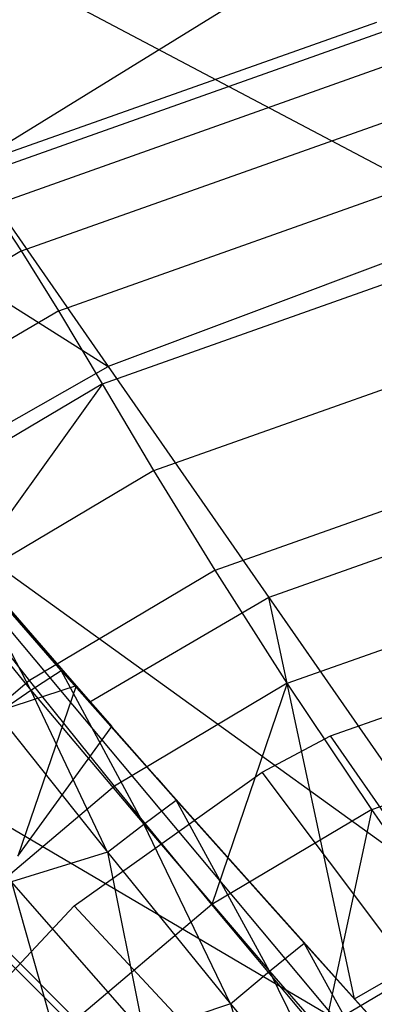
# Model space of a CAD drawing. Extents: x 4.9 to 22.3, y -20.4 to 0.
# Tile 70 of 95: x 9.2 to 10.1, y -7.4 to -4.8. Entities that reach past the tile are written whole.
import ezdxf

# ---------------------------------------------------------------- set-up
doc = ezdxf.new("R2010")
doc.units = 0
doc.header["$LTSCALE"] = 2.54
doc.layers.get('0').update_dxf_attribs({"color": 13, "linetype": 'CONTINUOUS'})

# ---------------------------------------------------------------- blocks, each defined once
blk = doc.blocks.new('AMELIA-10495_B_STL')
at = {"color": 0}
for p, q in [((8.4402, -4.3063, 14.5221), (10.4424, -5.3639, 15.5249)), ((8.4402, -4.3063, 14.5221), (10.4424, -5.3639, 15.5249)), ((8.4402, -4.3063, 14.5221), (9.4379, -5.7414, 15.5237)), ((8.4402, -4.3063, 14.5221), (9.4379, -5.7414, 15.5237)), ((9.0707, -5.2132, 12.7301), (10.0366, -4.6176, 12.7603)), ((9.0707, -5.2132, 12.7301), (10.0366, -4.6176, 12.7603)), ((7.773, -4.6901, 14.5206), (9.4379, -5.7414, 15.5237)), ((7.773, -4.6901, 14.5206), (9.4379, -5.7414, 15.5237)), ((9.0707, -5.2132, 12.7301), (10.1477, -4.8321, 12.7301)), ((9.0707, -5.2132, 12.7301), (10.1477, -4.8321, 12.7301)), ((9.0707, -5.2132, 12.7301), (10.1477, -4.8321, 12.7301)), ((9.0768, -5.2429, 11.9154), (10.1657, -4.8562, 11.9154)), ((9.0768, -5.2429, 11.9154), (10.1657, -4.8562, 11.9154)), ((9.1309, -5.3168, 11.1175), (10.2066, -4.9348, 11.1175)), ((9.1309, -5.3168, 11.1175), (10.2066, -4.9348, 11.1175)), ((9.2096, -5.436, 10.3318), (10.2661, -5.061, 10.3318)), ((9.2096, -5.436, 10.3318), (10.2661, -5.061, 10.3318)), ((9.3075, -5.5941, 9.5537), (10.3402, -5.2279, 9.5537)), ((9.3075, -5.5941, 9.5537), (10.3402, -5.2279, 9.5537)), ((9.2096, -5.436, 10.3318), (9.1309, -5.3168, 11.1175)), ((9.2096, -5.436, 10.3318), (9.1309, -5.3168, 11.1175)), ((10.4424, -5.3639, 15.5249), (9.4379, -5.7414, 15.5237)), ((10.4424, -5.3639, 15.5249), (9.4379, -5.7414, 15.5237)), ((9.4228, -5.7875, 8.7821), (10.4274, -5.4315, 8.7821)), ((9.4228, -5.7875, 8.7821), (10.4274, -5.4315, 8.7821)), ((9.2096, -5.436, 10.3318), (8.6152, -5.7872, 10.3318)), ((9.2096, -5.436, 10.3318), (8.6152, -5.7872, 10.3318)), ((9.3075, -5.5941, 9.5537), (9.2096, -5.436, 10.3318)), ((9.3075, -5.5941, 9.5537), (9.2096, -5.436, 10.3318)), ((9.3075, -5.5941, 9.5537), (8.7319, -5.9343, 9.5537)), ((9.3075, -5.5941, 9.5537), (8.7319, -5.9343, 9.5537)), ((9.4228, -5.7875, 8.7821), (9.3075, -5.5941, 9.5537)), ((9.4228, -5.7875, 8.7821), (9.3075, -5.5941, 9.5537)), ((9.5592, -6.0158, 8.0212), (10.5305, -5.6719, 8.0212)), ((9.5592, -6.0158, 8.0212), (10.5305, -5.6719, 8.0212)), ((8.8682, -6.0661, 15.5237), (9.4379, -5.7414, 15.5237)), ((8.8682, -6.0661, 15.5237), (9.4379, -5.7414, 15.5237)), ((9.4379, -5.7414, 15.5237), (10.4632, -7.2163, 16.5022)), ((9.4379, -5.7414, 15.5237), (10.4632, -7.2163, 16.5022)), ((9.4228, -5.7875, 8.7821), (8.8719, -6.1138, 8.7821)), ((9.4228, -5.7875, 8.7821), (8.8719, -6.1138, 8.7821)), ((9.4228, -5.7875, 8.7821), (9.0373, -6.3258, 8.0212)), ((9.4228, -5.7875, 8.7821), (9.0373, -6.3258, 8.0212)), ((9.5592, -6.0158, 8.0212), (9.4228, -5.7875, 8.7821)), ((9.5592, -6.0158, 8.0212), (9.4228, -5.7875, 8.7821)), ((9.7206, -6.2792, 7.2758), (10.6526, -5.9495, 7.2758)), ((9.7206, -6.2792, 7.2758), (10.6526, -5.9495, 7.2758)), ((9.5592, -6.0158, 8.0212), (9.0373, -6.3258, 8.0212)), ((9.5592, -6.0158, 8.0212), (9.0373, -6.3258, 8.0212)), ((9.7206, -6.2792, 7.2758), (9.5592, -6.0158, 8.0212)), ((9.7206, -6.2792, 7.2758), (9.5592, -6.0158, 8.0212)), ((10.7415, -6.0389, 6.2301), (9.8623, -6.3519, 6.2301)), ((10.7415, -6.0389, 6.2301), (9.8623, -6.3519, 6.2301)), ((10.0413, -7.4671, 16.5022), (8.8682, -6.0661, 15.5237)), ((8.8682, -6.0661, 15.5237), (10.4632, -7.2163, 16.5022)), ((8.8682, -6.0661, 15.5237), (10.4632, -7.2163, 16.5022)), ((10.0413, -7.4671, 16.5022), (8.8682, -6.0661, 15.5237)), ((9.3143, -6.5442, 6.2654), (9.0466, -6.2367, 7.0254)), ((9.2343, -6.596, 6.2105), (9.0466, -6.2367, 7.0254)), ((9.3143, -6.5442, 6.2654), (9.0466, -6.2367, 7.0254)), ((9.2343, -6.596, 6.2105), (9.0466, -6.2367, 7.0254)), ((9.911, -6.5778, 6.5506), (10.7968, -6.2646, 6.5506)), ((9.911, -6.5778, 6.5506), (10.7968, -6.2646, 6.5506)), ((8.9714, -6.277, 6.9766), (9.2343, -6.596, 6.2105)), ((8.9714, -6.277, 6.9766), (9.2343, -6.596, 6.2105)), ((9.3143, -6.5442, 6.2654), (9.0929, -6.2845, 7.1941)), ((9.0929, -6.2845, 7.1941), (9.3538, -6.585, 6.4645)), ((9.3143, -6.5442, 6.2654), (9.0929, -6.2845, 7.1941)), ((9.0929, -6.2845, 7.1941), (9.3538, -6.585, 6.4645)), ((9.7206, -6.2792, 7.2758), (9.2308, -6.5708, 7.2758)), ((9.7206, -6.2792, 7.2758), (9.2308, -6.5708, 7.2758)), ((9.911, -6.5778, 6.5506), (9.7206, -6.2792, 7.2758)), ((9.911, -6.5778, 6.5506), (9.7206, -6.2792, 7.2758)), ((9.2308, -6.5708, 7.2758), (9.0373, -6.3258, 8.0212)), ((9.2308, -6.5708, 7.2758), (9.0373, -6.3258, 8.0212)), ((9.8623, -6.3519, 6.2301), (9.3896, -6.6276, 6.2301)), ((9.8623, -6.3519, 6.2301), (9.3896, -6.6276, 6.2301)), ((10.0887, -7.4117, 4.7301), (9.8623, -6.3519, 6.2301)), ((9.8623, -6.3519, 6.2301), (10.4534, -7.2023, 4.7301)), ((10.0887, -7.4117, 4.7301), (9.8623, -6.3519, 6.2301)), ((9.8623, -6.3519, 6.2301), (10.4534, -7.2023, 4.7301)), ((10.0256, -6.7173, 6.2301), (10.8663, -6.419, 6.2301)), ((10.0256, -6.7173, 6.2301), (10.8663, -6.419, 6.2301)), ((9.6691, -7.7823, 16.5022), (8.3697, -6.4828, 15.5237)), ((10.0413, -7.4671, 16.5022), (8.3697, -6.4828, 15.5237)), ((9.6691, -7.7823, 16.5022), (8.3697, -6.4828, 15.5237)), ((10.0413, -7.4671, 16.5022), (8.3697, -6.4828, 15.5237)), ((9.2343, -6.596, 6.2105), (9.3143, -6.5442, 6.2654)), ((9.2343, -6.596, 6.2105), (9.3143, -6.5442, 6.2654)), ((9.3143, -6.5442, 6.2654), (9.3896, -6.6276, 6.2301)), ((9.6177, -6.8873, 5.5351), (9.3143, -6.5442, 6.2654)), ((9.3143, -6.5442, 6.2654), (9.3896, -6.6276, 6.2301)), ((9.3143, -6.5442, 6.2654), (9.3538, -6.585, 6.4645)), ((9.3143, -6.5442, 6.2654), (9.3538, -6.585, 6.4645)), ((9.5324, -6.9503, 5.4741), (9.3143, -6.5442, 6.2654)), ((9.6177, -6.8873, 5.5351), (9.3143, -6.5442, 6.2654)), ((9.5324, -6.9503, 5.4741), (9.3143, -6.5442, 6.2654)), ((9.2308, -6.5708, 7.2758), (8.7987, -6.9369, 7.2758)), ((9.2308, -6.5708, 7.2758), (8.7987, -6.9369, 7.2758)), ((9.4548, -6.8495, 6.5506), (9.2308, -6.5708, 7.2758)), ((9.4548, -6.8495, 6.5506), (9.2308, -6.5708, 7.2758)), ((9.911, -6.5778, 6.5506), (9.4548, -6.8495, 6.5506)), ((9.911, -6.5778, 6.5506), (9.4548, -6.8495, 6.5506)), ((9.911, -6.5778, 6.5506), (9.7118, -7.1624, 5.8504)), ((9.911, -6.5778, 6.5506), (9.7118, -7.1624, 5.8504)), ((10.1345, -6.9119, 5.8504), (9.911, -6.5778, 6.5506)), ((10.1345, -6.9119, 5.8504), (9.911, -6.5778, 6.5506)), ((9.3538, -6.585, 6.4645), (8.9784, -6.7066, 6.9374)), ((9.3538, -6.585, 6.4645), (8.9784, -6.7066, 6.9374)), ((9.1445, -6.6576, 6.1921), (9.2343, -6.596, 6.2105)), ((9.1445, -6.6576, 6.1921), (9.2343, -6.596, 6.2105)), ((9.3538, -6.585, 6.4645), (9.1995, -7.0351, 6.2301)), ((9.3538, -6.585, 6.4645), (9.1995, -7.0351, 6.2301)), ((9.4361, -7.0243, 5.4541), (9.2343, -6.596, 6.2105)), ((9.2343, -6.596, 6.2105), (9.5324, -6.9503, 5.4741)), ((9.4361, -7.0243, 5.4541), (9.2343, -6.596, 6.2105)), ((9.2343, -6.596, 6.2105), (9.5324, -6.9503, 5.4741)), ((9.3538, -6.585, 6.4645), (9.4479, -6.6921, 6.2301)), ((9.3538, -6.585, 6.4645), (9.4479, -6.6921, 6.2301)), ((9.3896, -6.6276, 6.2301), (9.6177, -6.8873, 5.5351)), ((9.3896, -6.6276, 6.2301), (9.6177, -6.8873, 5.5351)), ((9.3896, -6.6276, 6.2301), (9.5665, -6.8276, 5.8486)), ((9.4479, -6.6921, 6.2301), (9.3896, -6.6276, 6.2301)), ((9.4479, -6.6921, 6.2301), (9.3896, -6.6276, 6.2301)), ((9.3896, -6.6276, 6.2301), (9.5665, -6.8276, 5.8486)), ((10.1345, -6.9119, 5.8504), (10.966, -6.6179, 5.8504)), ((10.1345, -6.9119, 5.8504), (10.966, -6.6179, 5.8504)), ((9.1445, -6.6576, 6.1921), (9.4361, -7.0243, 5.4541)), ((9.1445, -6.6576, 6.1921), (9.4361, -7.0243, 5.4541)), ((9.1995, -7.0351, 6.2301), (9.4479, -6.6921, 6.2301)), ((9.1995, -7.0351, 6.2301), (9.4479, -6.6921, 6.2301)), ((9.8449, -6.8128, 6.2301), (10.0256, -6.7173, 6.2301)), ((9.8449, -6.8128, 6.2301), (10.0256, -6.7173, 6.2301)), ((10.6168, -7.5676, 4.7301), (10.0256, -6.7173, 6.2301)), ((10.6168, -7.5676, 4.7301), (10.0256, -6.7173, 6.2301)), ((9.3488, -7.1658, 6.2301), (9.8449, -6.8128, 6.2301)), ((9.3488, -7.1658, 6.2301), (9.8449, -6.8128, 6.2301)), ((10.4691, -7.6459, 4.7301), (9.8449, -6.8128, 6.2301)), ((10.4691, -7.6459, 4.7301), (9.8449, -6.8128, 6.2301)), ((9.5665, -6.8276, 5.8486), (9.6177, -6.8873, 5.5351)), ((9.5665, -6.8276, 5.8486), (9.647, -6.9181, 5.6756)), ((9.5665, -6.8276, 5.8486), (9.6177, -6.8873, 5.5351)), ((9.5665, -6.8276, 5.8486), (9.647, -6.9181, 5.6756)), ((9.4548, -6.8495, 6.5506), (9.0523, -7.1904, 6.5506)), ((9.4548, -6.8495, 6.5506), (9.0523, -7.1904, 6.5506)), ((9.7118, -7.1624, 5.8504), (9.4548, -6.8495, 6.5506)), ((9.7118, -7.1624, 5.8504), (9.4548, -6.8495, 6.5506)), ((9.5324, -6.9503, 5.4741), (9.6177, -6.8873, 5.5351)), ((9.5324, -6.9503, 5.4741), (9.6177, -6.8873, 5.5351)), ((9.647, -6.9181, 5.6756), (9.6177, -6.8873, 5.5351)), ((9.647, -6.9181, 5.6756), (9.6177, -6.8873, 5.5351)), ((10.0887, -7.4117, 4.7301), (9.6177, -6.8873, 5.5351)), ((10.0887, -7.4117, 4.7301), (9.6177, -6.8873, 5.5351)), ((9.9556, -7.2649, 4.8373), (9.6177, -6.8873, 5.5351)), ((9.8646, -7.3387, 4.7699), (9.6177, -6.8873, 5.5351)), ((9.9556, -7.2649, 4.8373), (9.6177, -6.8873, 5.5351)), ((9.8646, -7.3387, 4.7699), (9.6177, -6.8873, 5.5351)), ((10.1345, -6.9119, 5.8504), (9.7118, -7.1624, 5.8504)), ((10.1345, -6.9119, 5.8504), (9.7118, -7.1624, 5.8504)), ((10.1345, -6.9119, 5.8504), (10.005, -7.5128, 5.1825)), ((10.1345, -6.9119, 5.8504), (10.005, -7.5128, 5.1825)), ((10.3928, -7.2837, 5.1825), (10.1345, -6.9119, 5.8504)), ((10.3928, -7.2837, 5.1825), (10.1345, -6.9119, 5.8504)), ((9.647, -6.9181, 5.6756), (10.0887, -7.4117, 4.7301)), ((9.647, -6.9181, 5.6756), (10.0887, -7.4117, 4.7301)), ((9.4361, -7.0243, 5.4541), (9.5324, -6.9503, 5.4741)), ((9.4361, -7.0243, 5.4541), (9.5324, -6.9503, 5.4741)), ((9.7615, -7.4246, 4.7482), (9.5324, -6.9503, 5.4741)), ((9.5324, -6.9503, 5.4741), (9.8646, -7.3387, 4.7699)), ((9.7615, -7.4246, 4.7482), (9.5324, -6.9503, 5.4741)), ((9.5324, -6.9503, 5.4741), (9.8646, -7.3387, 4.7699)), ((9.4361, -7.0243, 5.4541), (9.183, -7.1022, 5.467)), ((9.4361, -7.0243, 5.4541), (9.183, -7.1022, 5.467)), ((9.4361, -7.0243, 5.4541), (9.5324, -7.5012, 4.7594)), ((9.4361, -7.0243, 5.4541), (9.5324, -7.5012, 4.7594)), ((9.4361, -7.0243, 5.4541), (9.7615, -7.4246, 4.7482)), ((9.4361, -7.0243, 5.4541), (9.7615, -7.4246, 4.7482)), ((9.5324, -7.5012, 4.7594), (9.183, -7.1022, 5.467)), ((9.183, -7.1022, 5.467), (9.3339, -7.6359, 4.7753)), ((9.183, -7.1022, 5.467), (9.3339, -7.6359, 4.7753)), ((9.5324, -7.5012, 4.7594), (9.183, -7.1022, 5.467)), ((8.9264, -7.6165, 6.2301), (9.3488, -7.1658, 6.2301)), ((8.9264, -7.6165, 6.2301), (9.3488, -7.1658, 6.2301)), ((9.7118, -7.1624, 5.8504), (9.3393, -7.4775, 5.8504)), ((9.7118, -7.1624, 5.8504), (9.3393, -7.4775, 5.8504)), ((10.0636, -7.9346, 4.7301), (9.3488, -7.1658, 6.2301)), ((10.0636, -7.9346, 4.7301), (9.3488, -7.1658, 6.2301)), ((10.005, -7.5128, 5.1825), (9.7118, -7.1624, 5.8504)), ((10.005, -7.5128, 5.1825), (9.7118, -7.1624, 5.8504)), ((9.0523, -7.1904, 6.5506), (9.3393, -7.4775, 5.8504)), ((9.0523, -7.1904, 6.5506), (9.3393, -7.4775, 5.8504)), ((10.0887, -7.4117, 4.7301), (10.4534, -7.2023, 4.7301)), ((10.0887, -7.4117, 4.7301), (10.4534, -7.2023, 4.7301)), ((10.0413, -7.4671, 16.5022), (10.4632, -7.2163, 16.5022)), ((10.0413, -7.4671, 16.5022), (10.4632, -7.2163, 16.5022)), ((9.8646, -7.3387, 4.7699), (9.9556, -7.2649, 4.8373)), ((9.8646, -7.3387, 4.7699), (9.9556, -7.2649, 4.8373)), ((10.0887, -7.4117, 4.7301), (9.9556, -7.2649, 4.8373)), ((10.0887, -7.4117, 4.7301), (9.9556, -7.2649, 4.8373)), ((10.3269, -7.6758, 4.1745), (9.9556, -7.2649, 4.8373)), ((10.2299, -7.7601, 4.1007), (9.9556, -7.2649, 4.8373)), ((10.3269, -7.6758, 4.1745), (9.9556, -7.2649, 4.8373)), ((10.2299, -7.7601, 4.1007), (9.9556, -7.2649, 4.8373)), ((9.7615, -7.4246, 4.7482), (9.8646, -7.3387, 4.7699)), ((9.7615, -7.4246, 4.7482), (9.8646, -7.3387, 4.7699)), ((10.1195, -7.8577, 4.077), (9.8646, -7.3387, 4.7699)), ((9.8646, -7.3387, 4.7699), (10.2299, -7.7601, 4.1007)), ((10.1195, -7.8577, 4.077), (9.8646, -7.3387, 4.7699)), ((9.8646, -7.3387, 4.7699), (10.2299, -7.7601, 4.1007)), ((10.0887, -7.4117, 4.7301), (10.1886, -7.5215, 4.7301)), ((10.0887, -7.4117, 4.7301), (10.1886, -7.5215, 4.7301)), ((9.7615, -7.4246, 4.7482), (9.5324, -7.5012, 4.7594)), ((9.7615, -7.4246, 4.7482), (9.5324, -7.5012, 4.7594)), ((9.7615, -7.4246, 4.7482), (9.9148, -7.9333, 4.0869)), ((9.7615, -7.4246, 4.7482), (9.9148, -7.9333, 4.0869)), ((9.7615, -7.4246, 4.7482), (10.1195, -7.8577, 4.077)), ((9.7615, -7.4246, 4.7482), (10.1195, -7.8577, 4.077))]:
    blk.add_line(p, q, dxfattribs=at)

msp = doc.modelspace()

# ---------------------------------------------------------------- block references
at = {"color": 0}
msp.add_blockref('AMELIA-10495_B_STL', (0, 0), dxfattribs=at)

doc.saveas('drawing.dxf')
